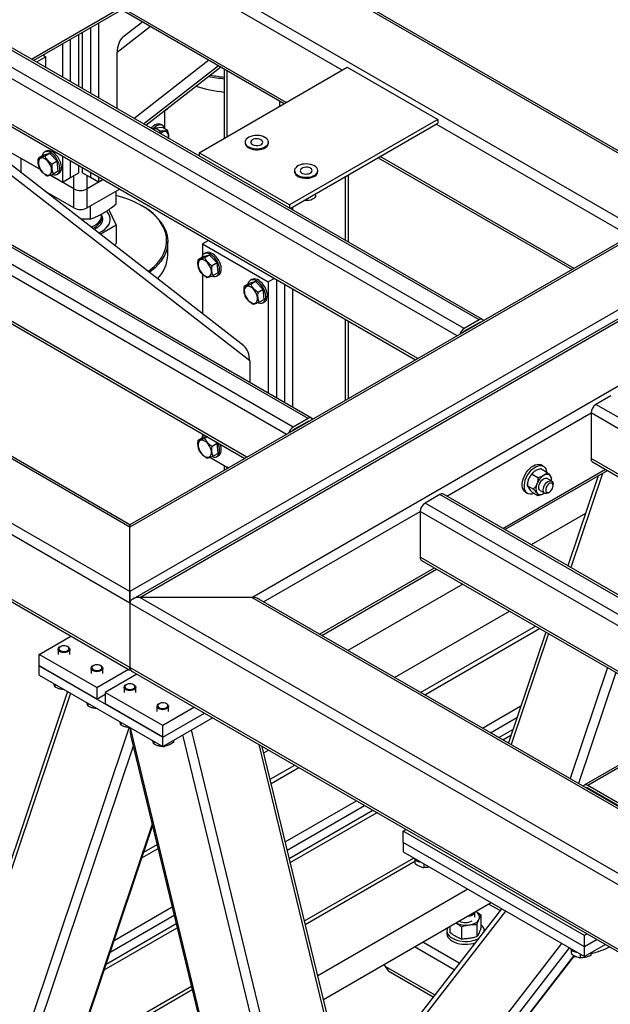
# Model space of a CAD drawing. Header units: millimetres. Extents: x 0 to 841, y 0 to 594.
# Tile 45 of 190: x 657 to 671, y 127 to 151. Entities that reach past the tile are written whole.
import ezdxf

# ---------------------------------------------------------------- set-up
doc = ezdxf.new("R2010")
doc.units = ezdxf.units.MM
doc.layers.add('TRAIT-FORT', color=4, linetype='Continuous', lineweight=25)

msp = doc.modelspace()

# ---------------------------------------------------------------- linework, layer by layer
at = {"layer": 'TRAIT-FORT', "color": 4, "linetype": 'Continuous', "lineweight": 25}
for p, q in [((705.923, 163.81), (659.295, 136.892)), ((703.176, 163.81), (659.295, 138.478)), ((703.004, 163.769), (659.295, 138.536)), ((706.166, 163.728), (659.366, 136.711)), ((659.537, 136.752), (706.166, 163.67)), ((662.285, 136.752), (706.166, 162.084)), ((714.08, 157.334), (670.442, 132.142)), ((714.166, 157.326), (670.528, 132.134)), ((659.295, 136.892), (626.606, 155.763)), ((659.295, 138.478), (629.354, 155.763)), ((659.295, 138.536), (629.525, 155.722)), ((659.295, 136.612), (626.364, 155.623)), ((659.295, 135.026), (626.364, 154.037)), ((626.435, 153.938), (659.295, 134.968)), ((673.114, 146.596), (660.588, 153.827)), ((673.199, 146.604), (660.673, 153.835)), ((671.74, 145.803), (659.214, 153.034)), ((664.507, 149.698), (659.093, 152.824)), ((659.093, 151.237), (656.88, 149.96)), ((656.931, 149.931), (659.104, 151.186)), ((663.133, 148.905), (659.093, 151.237)), ((659.128, 151.159), (663.083, 148.876)), ((658.527, 150.853), (658.527, 149.01)), ((659.609, 150.881), (659.125, 150.505)), ((667.861, 143.563), (655.335, 150.795)), ((667.946, 143.572), (655.421, 150.803)), ((658.123, 150.62), (658.123, 149.243)), ((658.325, 150.736), (658.325, 149.126)), ((658.982, 150.136), (659.799, 150.772)), ((667.326, 143.173), (654.85, 150.375)), ((667.497, 143.354), (654.971, 150.585)), ((657.84, 149.406), (657.84, 150.456)), ((658.042, 149.29), (658.042, 150.573)), ((657.638, 150.34), (657.638, 149.523)), ((658.982, 148.747), (658.982, 150.136)), ((657.234, 150.024), (657.002, 149.89)), ((657.163, 150.065), (657.234, 150.024)), ((657.183, 150.077), (657.183, 150.054)), ((657.234, 149.756), (657.234, 150.024)), ((659.39, 148.511), (661.232, 149.945)), ((659.627, 148.375), (661.468, 149.808)), ((659.683, 148.342), (661.525, 149.775)), ((659.685, 148.341), (661.526, 149.775)), ((660.992, 147.669), (664.628, 149.768)), ((661.612, 149.725), (661.612, 148.027)), ((661.679, 148.065), (661.679, 149.687)), ((664.628, 149.768), (666.851, 148.485)), ((666.356, 142.613), (654.85, 149.255)), ((654.886, 149.176), (666.306, 142.584)), ((662.972, 148.812), (662.972, 148.94)), ((660.143, 148.698), (660.143, 148.286)), ((660.154, 148.705), (660.22, 148.743)), ((660.22, 148.743), (660.226, 148.762)), ((666.851, 148.485), (663.214, 146.386)), ((666.851, 148.485), (666.851, 148.392)), ((663.669, 141.143), (651.143, 148.374)), ((663.754, 141.152), (651.228, 148.383)), ((662.234, 142.555), (654.973, 148.206)), ((662.091, 142.924), (655.163, 148.316)), ((659.917, 148.276), (659.883, 148.227)), ((659.917, 148.276), (660.099, 148.292)), ((659.917, 148.276), (660.038, 148.206)), ((660.038, 148.206), (660.014, 148.152)), ((660.098, 148.335), (660.058, 148.358)), ((660.099, 148.292), (660.22, 148.222)), ((663.224, 146.298), (666.851, 148.392)), ((671.568, 145.622), (666.81, 148.369)), ((663.134, 140.753), (650.658, 147.955)), ((663.305, 140.933), (650.779, 148.165)), ((656.205, 147.771), (657.1, 147.254)), ((657.238, 147.705), (657.198, 147.682)), ((662.122, 147.929), (662.122, 147.905)), ((662.694, 147.905), (662.694, 147.929)), ((656.628, 147.526), (656.623, 147.529)), ((657.1, 147.254), (656.628, 147.526)), ((656.628, 147.526), (656.628, 147.526)), ((656.628, 147.176), (656.628, 147.526)), ((657.173, 147.604), (657.051, 147.534)), ((657.331, 147.651), (657.173, 147.604)), ((657.331, 147.651), (657.21, 147.581)), ((657.331, 147.651), (657.513, 147.457)), ((657.638, 147.587), (657.638, 146.943)), ((657.84, 147.06), (657.84, 147.471)), ((663.214, 146.386), (660.992, 147.669)), ((660.992, 147.669), (660.992, 147.587)), ((665.386, 147.546), (670.144, 144.8)), ((670.194, 144.829), (665.436, 147.575)), ((657.513, 147.457), (657.392, 147.387)), ((657.538, 147.215), (657.513, 147.457)), ((658.042, 147.176), (658.042, 147.354)), ((658.123, 147.307), (658.123, 147.176)), ((663.334, 147.229), (663.334, 147.205)), ((663.906, 147.205), (663.906, 147.229)), ((657.921, 146.78), (657.336, 147.117)), ((657.336, 147.117), (657.638, 146.943)), ((657.538, 147.215), (657.417, 147.145)), ((657.512, 147.138), (657.553, 147.161)), ((657.638, 146.943), (657.84, 147.06)), ((657.84, 147.06), (658.042, 147.176)), ((657.921, 146.78), (657.921, 147.106)), ((658.325, 147.06), (658.123, 147.176)), ((658.244, 146.78), (658.244, 147.106)), ((658.64, 147.009), (658.244, 146.78)), ((658.325, 147.191), (658.325, 147.06)), ((658.527, 146.943), (658.325, 147.06)), ((658.527, 147.074), (658.527, 146.943)), ((658.527, 146.943), (658.64, 147.009)), ((664.588, 145.511), (664.588, 147.086)), ((664.655, 145.472), (664.655, 147.124)), ((662.164, 140.193), (650.658, 146.835)), ((650.693, 146.756), (662.113, 140.164)), ((657.921, 146.313), (657.921, 146.78)), ((658.244, 146.313), (658.244, 146.78)), ((659.045, 146.775), (658.244, 146.313)), ((657.921, 146.313), (657.205, 146.726)), ((657.449, 146.537), (657.449, 146.586)), ((658.962, 146.408), (658.962, 146.727)), ((663.849, 146.622), (663.849, 146.659)), ((658.328, 146.034), (658.328, 146.362)), ((658.962, 145.899), (658.781, 146.271)), ((659.598, 146.359), (659.578, 146.371)), ((663.214, 146.386), (663.214, 146.304)), ((663.295, 146.257), (663.295, 146.339)), ((658.597, 146.107), (658.597, 146.154)), ((658.813, 146.028), (658.813, 146.033)), ((658.568, 145.666), (658.962, 145.899)), ((658.962, 145.899), (658.962, 145.436)), ((658.915, 145.396), (658.962, 145.436)), ((660.225, 145.158), (660.225, 145.485)), ((661.226, 145.516), (661.073, 145.428)), ((661.073, 145.428), (661.073, 145.138)), ((661.073, 145.428), (662.689, 144.495)), ((661.092, 145.109), (660.971, 145.039)), ((661.25, 145.156), (661.092, 145.109)), ((661.158, 145.21), (661.117, 145.187)), ((661.25, 145.156), (661.129, 145.086)), ((661.25, 145.156), (661.433, 144.961)), ((661.433, 144.961), (661.312, 144.891)), ((661.457, 144.72), (661.433, 144.961)), ((661.073, 144.691), (661.073, 143.716)), ((661.457, 144.72), (661.336, 144.65)), ((661.432, 144.642), (661.472, 144.666)), ((662.842, 144.583), (662.689, 144.495)), ((662.223, 144.456), (662.102, 144.386)), ((662.381, 144.503), (662.223, 144.456)), ((662.289, 144.557), (662.249, 144.534)), ((662.381, 144.503), (662.26, 144.433)), ((662.381, 144.503), (662.564, 144.308)), ((662.689, 144.495), (662.689, 141.767)), ((662.891, 144.555), (662.891, 141.65)), ((663.093, 141.534), (663.093, 144.438)), ((663.295, 141.417), (663.295, 144.322)), ((662.564, 144.308), (662.443, 144.238)), ((662.589, 144.067), (662.564, 144.308)), ((662.589, 144.067), (662.467, 143.997)), ((662.563, 143.989), (662.604, 144.013)), ((664.588, 141.592), (664.588, 143.575)), ((664.655, 141.631), (664.655, 143.537)), ((667.861, 143.563), (667.497, 143.354)), ((667.861, 143.493), (667.497, 143.284)), ((667.871, 143.487), (667.861, 143.493)), ((662.234, 142.555), (662.234, 142.029)), ((671.093, 141.697), (670.73, 141.487)), ((678.609, 136.939), (670.73, 141.487)), ((667.073, 139.236), (670.608, 141.278)), ((670.608, 141.278), (670.608, 140.158)), ((678.437, 136.758), (670.608, 141.278)), ((663.669, 141.143), (663.305, 140.933)), ((663.669, 141.073), (663.305, 140.863)), ((663.679, 141.067), (663.669, 141.073)), ((661.073, 140.764), (661.073, 140.706)), ((661.18, 140.703), (661.092, 140.677)), ((661.197, 140.693), (661.129, 140.653)), ((661.092, 140.677), (660.971, 140.607)), ((661.433, 140.529), (661.312, 140.459)), ((661.376, 140.589), (661.433, 140.529)), ((661.457, 140.287), (661.433, 140.529)), ((661.457, 140.287), (661.336, 140.217)), ((661.432, 140.21), (661.472, 140.233)), ((661.256, 140.19), (661.707, 139.929)), ((661.612, 139.984), (661.612, 139.874)), ((669.438, 139.973), (669.387, 140.002)), ((677.467, 136.198), (670.608, 140.158)), ((670.644, 140.079), (677.417, 136.169)), ((661.679, 139.945), (661.674, 139.948)), ((661.707, 139.929), (661.679, 139.945)), ((661.679, 139.945), (661.679, 139.945)), ((661.679, 139.913), (661.679, 139.945)), ((668.447, 138.443), (670.962, 139.895)), ((668.497, 138.414), (671.013, 139.866)), ((669.163, 139.779), (669.306, 139.696)), ((669.245, 139.86), (669.245, 139.86)), ((669.385, 139.907), (669.527, 139.825)), ((670.784, 139.735), (670.041, 137.523)), ((670.887, 139.794), (670.111, 137.482)), ((669.053, 139.528), (669.053, 139.494)), ((669.053, 139.493), (669.195, 139.411)), ((669.644, 139.606), (669.532, 139.671)), ((669.639, 139.633), (669.639, 139.667)), ((669.679, 139.493), (669.679, 139.528)), ((666.901, 139.277), (666.537, 139.067)), ((674.78, 134.729), (666.901, 139.277)), ((674.866, 134.737), (666.987, 139.286)), ((669.001, 139.334), (669.052, 139.305)), ((669.164, 139.336), (669.307, 139.254)), ((669.361, 139.374), (669.472, 139.31)), ((669.447, 139.301), (669.466, 139.313)), ((669.447, 139.3), (669.447, 139.3)), ((669.558, 139.318), (669.588, 139.335)), ((674.417, 134.519), (666.537, 139.067)), ((662.577, 136.641), (666.416, 138.857)), ((666.416, 138.857), (666.416, 137.738)), ((674.245, 134.338), (666.416, 138.857)), ((670.475, 138.814), (669.139, 138.043)), ((659.295, 138.478), (659.295, 138.536)), ((659.295, 138.536), (659.295, 138.478)), ((659.295, 136.892), (659.295, 138.478)), ((673.275, 133.778), (666.416, 137.738)), ((666.452, 137.659), (673.225, 133.749)), ((663.951, 135.848), (666.77, 137.475)), ((664.002, 135.819), (666.82, 137.446)), ((667.463, 137.075), (664.644, 135.448)), ((659.295, 136.612), (659.295, 136.892)), ((659.295, 136.892), (659.295, 136.612)), ((659.295, 136.612), (659.295, 135.026)), ((682.074, 123.462), (659.295, 136.612)), ((662.285, 136.752), (659.537, 136.752)), ((682.124, 123.713), (659.537, 136.752)), ((682.124, 125.299), (662.285, 136.752)), ((682.124, 125.357), (662.456, 136.711)), ((665.787, 134.788), (668.606, 136.416)), ((666.428, 134.418), (669.247, 136.045)), ((666.529, 134.36), (669.348, 135.987)), ((669.496, 135.901), (668.581, 133.176)), ((669.566, 135.861), (668.65, 133.135)), ((657.072, 135.352), (657.85, 135.802)), ((657.536, 135.476), (657.536, 135.352)), ((657.592, 135.543), (657.577, 135.534)), ((657.779, 135.534), (657.765, 135.543)), ((657.821, 135.352), (657.821, 135.476)), ((657.072, 135.072), (657.072, 135.352)), ((658.487, 134.536), (657.072, 135.352)), ((657.072, 134.839), (657.072, 135.072)), ((657.072, 135.072), (660.103, 133.323)), ((658.487, 134.256), (657.072, 135.072)), ((658.344, 135.01), (658.344, 134.886)), ((658.4, 135.076), (658.386, 135.068)), ((658.487, 134.536), (659.265, 134.985)), ((658.588, 135.068), (658.573, 135.076)), ((658.629, 134.886), (658.629, 135.01)), ((659.295, 134.968), (659.295, 135.026)), ((659.295, 135.026), (659.295, 134.968)), ((680.7, 122.669), (659.295, 135.026)), ((659.295, 134.968), (659.31, 134.977)), ((659.366, 134.927), (680.65, 122.64)), ((671.011, 135.027), (670.095, 132.302)), ((671.22, 134.907), (670.304, 132.181)), ((657.072, 134.839), (660.103, 133.09)), ((659.467, 134.869), (658.689, 134.419)), ((657.768, 134.438), (654.13, 123.607)), ((657.457, 134.617), (657.457, 134.553)), ((658.487, 134.536), (658.487, 134.256)), ((658.689, 134.419), (658.689, 134.139)), ((660.103, 133.603), (658.689, 134.419)), ((659.152, 134.543), (659.152, 134.419)), ((659.208, 134.61), (659.194, 134.601)), ((659.396, 134.601), (659.382, 134.61)), ((659.438, 134.419), (659.438, 134.543)), ((657.838, 134.397), (654.181, 123.513)), ((658.487, 134.256), (658.689, 134.373)), ((658.265, 134.151), (658.265, 134.087)), ((660.103, 133.323), (658.689, 134.139)), ((659.96, 134.077), (659.96, 133.953)), ((660.016, 134.143), (660.002, 134.135)), ((660.881, 134.052), (660.103, 133.603)), ((660.204, 134.135), (660.19, 134.143)), ((660.246, 133.953), (660.246, 134.077)), ((667.944, 133.543), (668.887, 134.088)), ((659.073, 133.684), (659.073, 133.62)), ((660.103, 133.323), (661.123, 133.912)), ((660.103, 133.09), (661.325, 133.796)), ((668.146, 133.427), (668.79, 133.798)), ((659.281, 133.561), (655.626, 122.681)), ((662.964, 118.443), (659.307, 133.549)), ((660.103, 133.323), (660.103, 133.603)), ((664.657, 117.606), (660.81, 133.498)), ((668.348, 133.31), (668.693, 133.509)), ((659.321, 133.334), (662.911, 118.504)), ((659.882, 133.217), (659.882, 133.154)), ((660.103, 133.09), (660.103, 133.323)), ((660.363, 133.24), (660.363, 133.192)), ((664.408, 117.61), (660.593, 133.373)), ((668.449, 133.252), (668.644, 133.365)), ((659.377, 133.102), (655.936, 122.86)), ((660.11, 133.094), (660.141, 133.093)), ((660.141, 133.112), (660.141, 133.093)), ((664.623, 124.215), (662.463, 133.139)), ((664.674, 124.28), (662.54, 133.094)), ((662.579, 132.936), (662.696, 133.004)), ((662.736, 132.286), (663.338, 132.634)), ((662.761, 132.184), (663.439, 132.576)), ((670.528, 132.064), (670.517, 132.058)), ((671.901, 131.341), (670.528, 132.134)), ((671.901, 131.271), (670.528, 132.064)), ((663.107, 130.751), (664.853, 131.759)), ((663.157, 130.547), (665.055, 131.642)), ((663.206, 130.342), (665.257, 131.526)), ((663.231, 130.24), (665.358, 131.468)), ((659.841, 131.186), (657.31, 123.653)), ((657.346, 123.674), (659.853, 131.137)), ((666.002, 131.014), (666.073, 131.055)), ((666.002, 130.734), (666.002, 131.014)), ((670.447, 128.448), (666.002, 131.014)), ((659.59, 130.354), (659.987, 130.583)), ((659.638, 130.498), (659.962, 130.685)), ((670.447, 128.168), (666.002, 130.734)), ((666.002, 130.734), (666.002, 130.501)), ((663.578, 128.807), (666.255, 130.352)), ((666.002, 130.501), (670.447, 127.935)), ((666.286, 130.319), (666.286, 130.221)), ((663.599, 128.722), (666.286, 130.273)), ((666.504, 130.211), (666.504, 130.119)), ((667.587, 129.586), (663.904, 127.46)), ((667.568, 129.575), (667.571, 129.595)), ((658.909, 128.328), (660.334, 129.15)), ((668.414, 129.108), (663.792, 123.142)), ((664.044, 126.881), (668.158, 129.256)), ((668.376, 129.06), (668.097, 129.221)), ((658.812, 128.038), (660.383, 128.945)), ((663.755, 122.901), (668.517, 129.049)), ((667.759, 128.901), (667.759, 129.026)), ((667.913, 128.643), (667.913, 128.945)), ((658.666, 127.605), (660.458, 128.639)), ((658.715, 127.749), (660.433, 128.741)), ((667.148, 128.673), (667.148, 128.524)), ((667.428, 128.665), (667.428, 128.363)), ((667.811, 128.724), (667.811, 128.422)), ((667.074, 128.568), (667.074, 128.498)), ((667.988, 128.558), (667.988, 128.568)), ((670.518, 128.489), (670.447, 128.448)), ((670.447, 128.168), (670.447, 128.448)), ((664.23, 120.94), (669.895, 128.253)), ((664.4, 120.807), (670.084, 128.144)), ((667.251, 127.607), (666.276, 128.169)), ((667.377, 127.77), (666.481, 128.288)), ((670.76, 128.349), (670.447, 128.168)), ((670.962, 128.232), (670.447, 127.935)), ((670.447, 127.935), (670.447, 128.168)), ((664.865, 121.075), (670.196, 127.957)), ((664.9, 121.107), (670.203, 127.953)), ((670.124, 128.103), (670.124, 128.005)), ((670.342, 127.995), (670.342, 127.903)), ((670.604, 128.026), (670.604, 127.961)), ((665.539, 127.717), (665.62, 127.602)), ((665.569, 127.69), (666.775, 126.993)), ((665.649, 127.575), (665.569, 127.69)), ((665.649, 127.575), (666.739, 126.946)), ((657.986, 125.579), (660.804, 127.206)), ((657.945, 125.459), (660.825, 127.121))]:
    msp.add_line(p, q, dxfattribs=at)
at = {"layer": 'TRAIT-FORT', "color": 4, "linetype": 'Continuous', "lineweight": 25, "flags": 128}
for points in [[(660.154, 148.707), (660.152, 148.699), (660.143, 148.679)], [(660.058, 148.358), (660.029, 148.37), (659.995, 148.373), (659.958, 148.367), (659.918, 148.352), (659.878, 148.329), (659.839, 148.297), (659.811, 148.269)], [(660.154, 148.261), (660.145, 148.284), (660.125, 148.313), (660.1, 148.334), (660.07, 148.346), (660.035, 148.35), (659.998, 148.344), (659.959, 148.329), (659.919, 148.305), (659.88, 148.274), (659.851, 148.245)], [(660.24, 148.021), (660.245, 148.059), (660.245, 148.098), (660.237, 148.132), (660.222, 148.159), (660.202, 148.179), (660.176, 148.19), (660.146, 148.191), (660.113, 148.184), (660.08, 148.168), (660.046, 148.143), (660.039, 148.137)], [(662.61, 148.045), (662.568, 148.065), (662.52, 148.08), (662.469, 148.09), (662.415, 148.093), (662.361, 148.091), (662.308, 148.083), (662.259, 148.069), (662.216, 148.051), (662.179, 148.027), (662.151, 148.001), (662.132, 147.971), (662.123, 147.94), (662.124, 147.909), (662.136, 147.878), (662.157, 147.849), (662.188, 147.823), (662.226, 147.801), (662.271, 147.784), (662.321, 147.771), (662.374, 147.765), (662.428, 147.764), (662.482, 147.769), (662.533, 147.78), (662.579, 147.796), (662.619, 147.818), (662.652, 147.843), (662.676, 147.871), (662.69, 147.901), (662.694, 147.932), (662.687, 147.964), (662.671, 147.993), (662.645, 148.021), (662.61, 148.045)], [(662.511, 147.988), (662.479, 148.002), (662.442, 148.01), (662.403, 148.013), (662.364, 148.009), (662.328, 147.999), (662.298, 147.984), (662.276, 147.965), (662.264, 147.943), (662.263, 147.92), (662.272, 147.898), (662.292, 147.878), (662.32, 147.861), (662.355, 147.85), (662.393, 147.845), (662.433, 147.846), (662.471, 147.853), (662.504, 147.865), (662.53, 147.882), (662.547, 147.903), (662.554, 147.926), (662.55, 147.948), (662.535, 147.97), (662.511, 147.988)], [(657.553, 147.161), (657.571, 147.174), (657.592, 147.2), (657.608, 147.234), (657.616, 147.274), (657.618, 147.319), (657.612, 147.368), (657.599, 147.419), (657.58, 147.47), (657.555, 147.521), (657.524, 147.568), (657.49, 147.611), (657.452, 147.648), (657.413, 147.679), (657.373, 147.701), (657.334, 147.715), (657.297, 147.72), (657.263, 147.716), (657.238, 147.705)], [(662.122, 147.905), (662.124, 147.886), (662.136, 147.855), (662.157, 147.826), (662.188, 147.8), (662.226, 147.778), (662.271, 147.76), (662.321, 147.748), (662.374, 147.741), (662.428, 147.741), (662.482, 147.746), (662.533, 147.757), (662.579, 147.773), (662.619, 147.794), (662.652, 147.819), (662.676, 147.848), (662.69, 147.878), (662.694, 147.905)], [(657.052, 147.398), (657.06, 147.356), (657.074, 147.311), (657.095, 147.268), (657.12, 147.228), (657.15, 147.191), (657.183, 147.161), (657.217, 147.138), (657.251, 147.123), (657.283, 147.118), (657.312, 147.121), (657.337, 147.134), (657.357, 147.155), (657.37, 147.183), (657.376, 147.218), (657.376, 147.258), (657.368, 147.301), (657.353, 147.345), (657.333, 147.388), (657.307, 147.429), (657.277, 147.465), (657.245, 147.495), (657.211, 147.518), (657.177, 147.533), (657.145, 147.539), (657.115, 147.535), (657.09, 147.523), (657.071, 147.502), (657.058, 147.473), (657.051, 147.438), (657.052, 147.398)], [(657.15, 147.627), (657.138, 147.59), (657.137, 147.584)], [(657.392, 147.136), (657.397, 147.134), (657.436, 147.124), (657.471, 147.124), (657.503, 147.133), (657.53, 147.151), (657.552, 147.177), (657.567, 147.211), (657.576, 147.251), (657.577, 147.296), (657.571, 147.345), (657.559, 147.396), (657.539, 147.447), (657.514, 147.497), (657.484, 147.545), (657.449, 147.588), (657.412, 147.625), (657.373, 147.655), (657.333, 147.678), (657.294, 147.692), (657.257, 147.697), (657.223, 147.692), (657.193, 147.679), (657.168, 147.657), (657.15, 147.627), (657.15, 147.627)], [(663.822, 147.345), (663.78, 147.365), (663.733, 147.38), (663.681, 147.39), (663.627, 147.394), (663.573, 147.391), (663.52, 147.383), (663.471, 147.37), (663.428, 147.351), (663.391, 147.328), (663.363, 147.301), (663.344, 147.271), (663.335, 147.24), (663.336, 147.209), (663.348, 147.179), (663.369, 147.15), (663.4, 147.124), (663.438, 147.102), (663.483, 147.084), (663.533, 147.072), (663.586, 147.065), (663.641, 147.064), (663.694, 147.069), (663.745, 147.08), (663.791, 147.097), (663.832, 147.118), (663.864, 147.143), (663.888, 147.171), (663.902, 147.201), (663.906, 147.233), (663.899, 147.264), (663.883, 147.294), (663.857, 147.321), (663.822, 147.345)], [(663.723, 147.288), (663.692, 147.302), (663.655, 147.31), (663.615, 147.313), (663.576, 147.309), (663.54, 147.299), (663.51, 147.284), (663.489, 147.265), (663.477, 147.243), (663.475, 147.22), (663.485, 147.198), (663.504, 147.178), (663.532, 147.162), (663.567, 147.15), (663.605, 147.145), (663.645, 147.146), (663.683, 147.153), (663.716, 147.165), (663.742, 147.183), (663.759, 147.203), (663.766, 147.226), (663.762, 147.249), (663.747, 147.27), (663.723, 147.288)], [(663.334, 147.205), (663.336, 147.186), (663.348, 147.155), (663.369, 147.126), (663.4, 147.1), (663.438, 147.078), (663.483, 147.061), (663.533, 147.048), (663.586, 147.042), (663.641, 147.041), (663.694, 147.046), (663.745, 147.057), (663.791, 147.073), (663.832, 147.094), (663.864, 147.12), (663.888, 147.148), (663.902, 147.178), (663.906, 147.205)], [(660.065, 145.932), (660.01, 146.01), (659.945, 146.086), (659.872, 146.159), (659.79, 146.228), (659.7, 146.295), (659.602, 146.357), (659.497, 146.416), (659.385, 146.47), (659.267, 146.519), (659.143, 146.564), (659.015, 146.604), (658.962, 146.618)], [(663.849, 146.622), (663.845, 146.597), (663.83, 146.57), (663.806, 146.545), (663.773, 146.524), (663.733, 146.507), (663.687, 146.496), (663.639, 146.491), (663.589, 146.491), (663.564, 146.494)], [(658.334, 145.848), (658.368, 145.86), (658.425, 145.885), (658.475, 145.915), (658.517, 145.948), (658.551, 145.985), (658.576, 146.024), (658.591, 146.064), (658.597, 146.105), (658.597, 146.107)], [(658.526, 145.698), (658.552, 145.71), (658.615, 145.745), (658.67, 145.783), (658.717, 145.825), (658.756, 145.87), (658.784, 145.917), (658.803, 145.966), (658.812, 146.015), (658.811, 146.065), (658.799, 146.115), (658.777, 146.163), (658.746, 146.21), (658.727, 146.232)], [(658.53, 145.695), (658.552, 145.706), (658.615, 145.74), (658.67, 145.778), (658.717, 145.82), (658.756, 145.865), (658.784, 145.912), (658.803, 145.961), (658.812, 146.011), (658.813, 146.028)], [(659.742, 144.752), (659.813, 144.807), (659.893, 144.878), (659.964, 144.951), (660.026, 145.028), (660.079, 145.106), (660.122, 145.187), (660.156, 145.269), (660.179, 145.352), (660.193, 145.436), (660.197, 145.52), (660.19, 145.604), (660.174, 145.688), (660.147, 145.771), (660.111, 145.852), (660.065, 145.932)], [(660.092, 145.915), (660.139, 145.834), (660.175, 145.751), (660.202, 145.667), (660.219, 145.582), (660.225, 145.497), (660.222, 145.411), (660.208, 145.326), (660.184, 145.242), (660.15, 145.159), (660.106, 145.077), (660.052, 144.998), (659.989, 144.92), (659.917, 144.846), (659.837, 144.774), (659.775, 144.726)], [(660.971, 144.903), (660.979, 144.86), (660.993, 144.816), (661.014, 144.773), (661.04, 144.732), (661.07, 144.696), (661.102, 144.666), (661.136, 144.643), (661.17, 144.628), (661.202, 144.622), (661.232, 144.626), (661.256, 144.638), (661.276, 144.659), (661.289, 144.688), (661.296, 144.723), (661.295, 144.763), (661.287, 144.806), (661.273, 144.85), (661.252, 144.893), (661.227, 144.934), (661.197, 144.97), (661.164, 145), (661.13, 145.023), (661.096, 145.038), (661.064, 145.044), (661.035, 145.04), (661.01, 145.028), (660.99, 145.006), (660.977, 144.978), (660.971, 144.943), (660.971, 144.903)], [(661.069, 145.131), (661.057, 145.094), (661.056, 145.089)], [(661.311, 144.64), (661.317, 144.638), (661.355, 144.629), (661.391, 144.629), (661.423, 144.638), (661.45, 144.656), (661.471, 144.682), (661.487, 144.716), (661.495, 144.756), (661.496, 144.801), (661.491, 144.85), (661.478, 144.901), (661.459, 144.952), (661.434, 145.002), (661.403, 145.05), (661.369, 145.093), (661.331, 145.13), (661.292, 145.16), (661.252, 145.183), (661.213, 145.197), (661.176, 145.202), (661.142, 145.197), (661.112, 145.184), (661.088, 145.161), (661.069, 145.131), (661.069, 145.131)], [(661.472, 144.666), (661.49, 144.679), (661.512, 144.705), (661.527, 144.739), (661.536, 144.779), (661.537, 144.824), (661.531, 144.873), (661.518, 144.924), (661.499, 144.975), (661.474, 145.026), (661.444, 145.073), (661.409, 145.116), (661.372, 145.153), (661.333, 145.184), (661.293, 145.206), (661.254, 145.22), (661.216, 145.225), (661.182, 145.22), (661.158, 145.21)], [(662.604, 144.013), (662.622, 144.026), (662.643, 144.052), (662.658, 144.086), (662.667, 144.126), (662.668, 144.171), (662.662, 144.22), (662.65, 144.271), (662.631, 144.322), (662.605, 144.372), (662.575, 144.42), (662.541, 144.463), (662.503, 144.5), (662.464, 144.531), (662.424, 144.553), (662.385, 144.567), (662.348, 144.572), (662.314, 144.567), (662.289, 144.557)], [(662.103, 144.25), (662.11, 144.207), (662.125, 144.163), (662.145, 144.12), (662.171, 144.079), (662.201, 144.043), (662.234, 144.013), (662.268, 143.99), (662.302, 143.975), (662.334, 143.969), (662.363, 143.973), (662.388, 143.985), (662.407, 144.006), (662.421, 144.035), (662.427, 144.07), (662.426, 144.11), (662.419, 144.152), (662.404, 144.196), (662.384, 144.24), (662.358, 144.28), (662.328, 144.317), (662.295, 144.347), (662.261, 144.37), (662.228, 144.385), (662.195, 144.39), (662.166, 144.387), (662.141, 144.374), (662.122, 144.353), (662.108, 144.325), (662.102, 144.29), (662.103, 144.25)], [(662.201, 144.478), (662.189, 144.441), (662.188, 144.435)], [(662.442, 143.987), (662.448, 143.985), (662.486, 143.976), (662.522, 143.976), (662.554, 143.985), (662.581, 144.003), (662.603, 144.029), (662.618, 144.062), (662.627, 144.102), (662.628, 144.148), (662.622, 144.197), (662.609, 144.247), (662.59, 144.299), (662.565, 144.349), (662.535, 144.396), (662.5, 144.439), (662.463, 144.477), (662.423, 144.507), (662.384, 144.53), (662.345, 144.544), (662.307, 144.548), (662.273, 144.544), (662.244, 144.531), (662.219, 144.508), (662.201, 144.478), (662.201, 144.478)], [(661.069, 140.699), (661.057, 140.662), (661.056, 140.656)], [(661.105, 140.746), (661.088, 140.729), (661.069, 140.699)], [(660.971, 140.471), (660.979, 140.428), (660.993, 140.384), (661.014, 140.34), (661.04, 140.3), (661.07, 140.263), (661.102, 140.233), (661.136, 140.21), (661.17, 140.196), (661.202, 140.19), (661.232, 140.193), (661.256, 140.206), (661.276, 140.227), (661.289, 140.255), (661.296, 140.29), (661.295, 140.33), (661.287, 140.373), (661.273, 140.417), (661.252, 140.46), (661.227, 140.501), (661.197, 140.537), (661.164, 140.567), (661.13, 140.59), (661.096, 140.605), (661.064, 140.611), (661.035, 140.607), (661.01, 140.595), (660.99, 140.574), (660.977, 140.545), (660.971, 140.51), (660.971, 140.471)], [(661.311, 140.208), (661.317, 140.206), (661.355, 140.196), (661.391, 140.196), (661.423, 140.205), (661.45, 140.223), (661.471, 140.249), (661.487, 140.283), (661.495, 140.323), (661.496, 140.368), (661.491, 140.417), (661.478, 140.468), (661.459, 140.519), (661.444, 140.55)], [(661.472, 140.233), (661.49, 140.246), (661.512, 140.273), (661.527, 140.306), (661.536, 140.346), (661.537, 140.391), (661.531, 140.44), (661.518, 140.491), (661.512, 140.511)], [(668.923, 139.54), (668.93, 139.596), (668.946, 139.654), (668.967, 139.712), (668.995, 139.769), (669.029, 139.823), (669.067, 139.873), (669.108, 139.917), (669.152, 139.955), (669.197, 139.984), (669.242, 140.005), (669.285, 140.017), (669.326, 140.02), (669.364, 140.012), (669.387, 140.002)], [(668.973, 139.511), (668.981, 139.567), (668.996, 139.625), (669.018, 139.683), (669.046, 139.74), (669.079, 139.794), (669.117, 139.844), (669.159, 139.888), (669.203, 139.926), (669.247, 139.955), (669.292, 139.976), (669.336, 139.988), (669.377, 139.991), (669.414, 139.983), (669.447, 139.967), (669.475, 139.941), (669.496, 139.907), (669.51, 139.866), (669.516, 139.832)], [(669.613, 139.729), (669.599, 139.745), (669.582, 139.757), (669.563, 139.766), (669.542, 139.769), (669.52, 139.769), (669.496, 139.765), (669.471, 139.756), (669.446, 139.743)], [(669.001, 139.334), (668.992, 139.34), (668.964, 139.366), (668.943, 139.399), (668.929, 139.441), (668.922, 139.488), (668.923, 139.54)], [(669.213, 139.308), (669.197, 139.301), (669.154, 139.289), (669.112, 139.287), (669.075, 139.294), (669.042, 139.311), (669.015, 139.336), (668.994, 139.37), (668.98, 139.412), (668.973, 139.459), (668.973, 139.511)], [(669.361, 139.374), (669.345, 139.388), (669.332, 139.412), (669.326, 139.443), (669.328, 139.479), (669.337, 139.518), (669.353, 139.557), (669.375, 139.594), (669.402, 139.626), (669.431, 139.652), (669.462, 139.67), (669.491, 139.678), (669.518, 139.677), (669.532, 139.671)], [(669.437, 139.388), (669.44, 139.425), (669.451, 139.464), (669.469, 139.502), (669.493, 139.538), (669.52, 139.569), (669.55, 139.593), (669.58, 139.608), (669.609, 139.614), (669.635, 139.611), (669.656, 139.597), (669.67, 139.575), (669.678, 139.545), (669.679, 139.528)], [(669.497, 139.388), (669.501, 139.36), (669.512, 139.339), (669.529, 139.327), (669.551, 139.323), (669.575, 139.329), (669.601, 139.344), (669.626, 139.367), (669.648, 139.396), (669.665, 139.428), (669.675, 139.462), (669.679, 139.493), (669.675, 139.521), (669.664, 139.542), (669.647, 139.554), (669.626, 139.558), (669.601, 139.552), (669.575, 139.537), (669.55, 139.514), (669.528, 139.485), (669.512, 139.453), (669.501, 139.419), (669.497, 139.388)], [(669.281, 139.315), (669.295, 139.299), (669.311, 139.287), (669.33, 139.279), (669.351, 139.275), (669.374, 139.275), (669.398, 139.279), (669.422, 139.288), (669.447, 139.301)], [(669.558, 139.318), (669.551, 139.314), (669.521, 139.303), (669.493, 139.302), (669.47, 139.311), (669.452, 139.329), (669.441, 139.355), (669.437, 139.388)], [(657.779, 135.534), (657.797, 135.522), (657.814, 135.502), (657.821, 135.48), (657.818, 135.458), (657.804, 135.437), (657.781, 135.419), (657.75, 135.405), (657.714, 135.396), (657.675, 135.394), (657.637, 135.397), (657.602, 135.407), (657.572, 135.421), (657.55, 135.44), (657.538, 135.461), (657.536, 135.483), (657.545, 135.505), (657.564, 135.525), (657.577, 135.534)], [(657.603, 135.548), (657.578, 135.533), (657.561, 135.514), (657.556, 135.493), (657.561, 135.472), (657.576, 135.453), (657.601, 135.437), (657.632, 135.427), (657.668, 135.422), (657.704, 135.423), (657.739, 135.431), (657.768, 135.444), (657.789, 135.461), (657.8, 135.481), (657.8, 135.502), (657.79, 135.522), (657.769, 135.54), (657.741, 135.553), (657.707, 135.561), (657.671, 135.563), (657.635, 135.559), (657.603, 135.548)], [(658.588, 135.068), (658.605, 135.056), (658.622, 135.036), (658.629, 135.013), (658.626, 134.991), (658.612, 134.97), (658.589, 134.952), (658.558, 134.938), (658.522, 134.93), (658.484, 134.927), (658.445, 134.931), (658.41, 134.94), (658.38, 134.955), (658.358, 134.973), (658.346, 134.995), (658.344, 135.017), (658.353, 135.039), (658.372, 135.059), (658.386, 135.068)], [(658.411, 135.082), (658.386, 135.067), (658.37, 135.048), (658.364, 135.027), (658.369, 135.006), (658.384, 134.987), (658.409, 134.971), (658.44, 134.96), (658.476, 134.955), (658.513, 134.957), (658.547, 134.964), (658.576, 134.977), (658.597, 134.994), (658.608, 135.015), (658.608, 135.036), (658.598, 135.056), (658.578, 135.074), (658.549, 135.087), (658.515, 135.095), (658.479, 135.097), (658.443, 135.092), (658.411, 135.082)], [(659.396, 134.601), (659.413, 134.589), (659.43, 134.569), (659.437, 134.547), (659.434, 134.525), (659.42, 134.504), (659.397, 134.485), (659.366, 134.472), (659.33, 134.463), (659.292, 134.461), (659.253, 134.464), (659.218, 134.474), (659.188, 134.488), (659.166, 134.507), (659.154, 134.528), (659.152, 134.55), (659.161, 134.572), (659.18, 134.592), (659.194, 134.601)], [(659.219, 134.615), (659.194, 134.6), (659.178, 134.581), (659.172, 134.56), (659.177, 134.539), (659.192, 134.52), (659.217, 134.504), (659.248, 134.494), (659.284, 134.489), (659.321, 134.49), (659.355, 134.498), (659.384, 134.511), (659.405, 134.528), (659.416, 134.548), (659.416, 134.569), (659.406, 134.589), (659.386, 134.607), (659.357, 134.62), (659.323, 134.628), (659.287, 134.63), (659.251, 134.626), (659.219, 134.615)], [(660.204, 134.135), (660.221, 134.123), (660.238, 134.102), (660.246, 134.08), (660.242, 134.058), (660.228, 134.037), (660.205, 134.019), (660.174, 134.005), (660.138, 133.997), (660.1, 133.994), (660.061, 133.998), (660.026, 134.007), (659.996, 134.022), (659.975, 134.04), (659.962, 134.061), (659.961, 134.084), (659.969, 134.106), (659.988, 134.126), (660.002, 134.135)], [(660.027, 134.149), (660.002, 134.134), (659.986, 134.115), (659.98, 134.094), (659.985, 134.073), (660.001, 134.054), (660.025, 134.038), (660.057, 134.027), (660.092, 134.022), (660.129, 134.024), (660.163, 134.031), (660.192, 134.044), (660.213, 134.061), (660.224, 134.081), (660.225, 134.103), (660.214, 134.123), (660.194, 134.141), (660.165, 134.154), (660.132, 134.162), (660.095, 134.164), (660.059, 134.159), (660.027, 134.149)], [(667.758, 129.025), (667.755, 129.014), (667.741, 128.987), (667.716, 128.962), (667.683, 128.941), (667.643, 128.924), (667.598, 128.913), (667.555, 128.908)], [(667.62, 128.71), (667.662, 128.719), (667.702, 128.73), (667.74, 128.744), (667.773, 128.762), (667.803, 128.781), (667.828, 128.803), (667.848, 128.826), (667.862, 128.85)], [(667.862, 128.85), (667.871, 128.876), (667.874, 128.901), (667.871, 128.927), (667.862, 128.953), (667.848, 128.977), (667.828, 129), (667.803, 129.022), (667.78, 129.038)], [(667.091, 128.64), (667.089, 128.636), (667.077, 128.597), (667.074, 128.558), (667.082, 128.519), (667.099, 128.481), (667.127, 128.445), (667.163, 128.411), (667.208, 128.381), (667.259, 128.356), (667.317, 128.335), (667.38, 128.319), (667.446, 128.309), (667.514, 128.304), (667.582, 128.306), (667.649, 128.313), (667.714, 128.326), (667.774, 128.344), (667.829, 128.368), (667.848, 128.378)], [(667.074, 128.498), (667.074, 128.488), (667.082, 128.449), (667.099, 128.411), (667.127, 128.375), (667.163, 128.341), (667.208, 128.311), (667.259, 128.286), (667.317, 128.265), (667.38, 128.249), (667.446, 128.239), (667.514, 128.234), (667.582, 128.236), (667.649, 128.243), (667.714, 128.256), (667.766, 128.271)], [(670.253, 127.927), (670.231, 127.923), (670.174, 127.915)], [(665.62, 127.602), (665.631, 127.588), (665.649, 127.575)]]:
    msp.add_lwpolyline(points, dxfattribs=at)
at = {"layer": 'TRAIT-FORT', "color": 4, "linetype": 'Continuous', "lineweight": 25}
for centre, radius, start, end in [((661.947, 152.926), 3.458, 258.0217, 264.4335), ((661.949, 152.929), 3.421, 258.5745, 264.3492), ((661.921, 152.429), 3.285, 252.2062, 264.5961), ((658.083, 147.092), 0.351, 242.6097, 297.3903), ((658.083, 146.625), 0.351, 242.6097, 297.3903), ((658.924, 145.115), 1.416, 34.413, 61.5708), ((658.42, 146.056), 0.177, 335.4891, 8.2543), ((658.255, 146.166), 0.374, 289.1996, 330.6237), ((659.366, 145.185), 0.86, 314.735, 358.2387), ((667.64, 143.131), 0.265, 122.6962, 163.029), ((667.908, 143.507), 0.0739, 31.4558, 129.7085), ((667.887, 143.454), 0.0473, 81.0531, 124.1615), ((667.559, 143.183), 0.118, 121.6608, 144.2411), ((670.872, 141.266), 0.263, 122.6055, 177.3945), ((663.448, 140.71), 0.265, 122.6962, 163.029), ((663.716, 141.087), 0.0739, 31.4558, 129.7085), ((663.695, 141.034), 0.0473, 81.0531, 124.1615), ((663.367, 140.763), 0.118, 121.6608, 144.2411), ((670.69, 140.147), 0.0822, 172.7442, 235.9436), ((669.47, 139.509), 0.417, 122.7527, 159.8513), ((669.672, 139.393), 0.417, 122.7527, 159.8513), ((669.459, 139.635), 0.18, 352.0373, 31.5986), ((669.405, 139.521), 0.353, 158.0754, 178.9061), ((669.501, 139.426), 0.247, 153.5027, 206.7746), ((666.951, 139.207), 0.0862, 65.6929, 125.6176), ((666.679, 138.845), 0.263, 122.6055, 177.3945), ((666.498, 137.727), 0.0822, 172.7442, 235.9436), ((670.48, 132.077), 0.0739, 50.2915, 148.5442), ((670.501, 132.025), 0.0473, 55.8385, 98.9469), ((666.478, 130.531), 0.285, 217.9513, 262.0541), ((667.53, 129.233), 0.53, 243.6671, 279.6993), ((667.53, 129.119), 0.35, 243.9695, 297.4129), ((667.793, 128.559), 0.195, 359.5934, 51.8639), ((670.316, 128.315), 0.285, 217.9513, 262.0541), ((669.914, 130.608), 2.698, 285.2341, 295.3535), ((665.613, 127.769), 0.0904, 199.9533, 240.4361)]:
    msp.add_arc(centre, radius, start, end, dxfattribs=at)
for centre, major_axis, ratio, start_param, end_param in [((659.143, 150.229), (0.066, 0.301), 0.490428, 0.533092, 1.991482), ((662.073, 142.648), (-0.066, 0.301), 0.490428, 4.291704, 5.750094), ((659.537, 136.612), (0.242, 0), 0.577382, 1.570796, 3.141593), ((659.537, 136.612), (0.242, 0), 0.577382, 1.570796, 3.141593), ((662.285, 136.612), (0.242, 0), 0.577382, 0.785479, 1.570796), ((662.285, 136.612), (0.242, 0), 0.577382, 0.785479, 1.570796), ((659.537, 135.026), (0.242, 0), 0.577382, 3.141593, 3.927072), ((659.537, 135.026), (0.242, 0), 0.577382, 3.141593, 3.927072), ((659.416, 133.671), (0.02, 0.458), 0.260908, 1.82687, 2.406222)]:
    msp.add_ellipse(centre, major_axis=major_axis, ratio=ratio, start_param=start_param, end_param=end_param, dxfattribs=at)
for points, knots in [([(660.038, 148.206), (660.058, 148.205), (660.099, 148.203), (660.15, 148.205), (660.19, 148.212), (660.21, 148.219), (660.22, 148.222)], [0, 0, 0, 0, 0.264605, 0.534948, 0.765343, 1, 1, 1, 1]), ([(660.246, 148.018), (660.248, 148.039), (660.253, 148.075), (660.245, 148.137), (660.233, 148.185), (660.223, 148.214), (660.22, 148.222)], [0, 0, 0, 0, 0.357448, 0.62107, 0.891815, 1, 1, 1, 1]), ([(657.076, 147.293), (657.067, 147.32), (657.051, 147.365), (657.045, 147.439), (657.047, 147.493), (657.05, 147.525), (657.051, 147.534)], [0, 0, 0, 0, 0.385549, 0.637642, 0.896546, 1, 1, 1, 1]), ([(657.21, 147.581), (657.191, 147.575), (657.155, 147.561), (657.11, 147.547), (657.076, 147.538), (657.06, 147.536), (657.051, 147.534)], [0, 0, 0, 0, 0.264605, 0.534948, 0.765343, 1, 1, 1, 1]), ([(657.21, 147.581), (657.221, 147.562), (657.244, 147.522), (657.288, 147.47), (657.339, 147.424), (657.374, 147.399), (657.392, 147.387)], [0, 0, 0, 0, 0.264605, 0.534948, 0.765343, 1, 1, 1, 1]), ([(657.259, 147.098), (657.238, 147.113), (657.197, 147.142), (657.147, 147.19), (657.106, 147.242), (657.086, 147.276), (657.076, 147.293)], [0, 0, 0, 0, 0.264605, 0.534948, 0.765343, 1, 1, 1, 1]), ([(657.417, 147.145), (657.407, 147.172), (657.392, 147.217), (657.386, 147.292), (657.388, 147.345), (657.391, 147.377), (657.392, 147.387)], [0, 0, 0, 0, 0.385549, 0.637642, 0.896546, 1, 1, 1, 1]), ([(657.259, 147.098), (657.268, 147.1), (657.287, 147.103), (657.325, 147.113), (657.369, 147.128), (657.401, 147.139), (657.417, 147.145)], [0, 0, 0, 0, 0.264605, 0.534948, 0.765343, 1, 1, 1, 1]), ([(658.962, 146.408), (658.919, 146.374), (658.839, 146.31), (658.721, 146.227), (658.617, 146.163), (658.52, 146.113), (658.426, 146.07), (658.362, 146.046), (658.328, 146.034)], [0, 0, 0, 0, 0.202068, 0.3827, 0.555315, 0.692992, 0.838894, 1, 1, 1, 1]), ([(658.328, 146.034), (658.269, 146.033), (658.19, 146.031), (658.11, 146.037), (658.089, 146.039)], [0, 0, 0, 0, 0.739135, 1, 1, 1, 1]), ([(658.597, 146.133), (658.602, 146.124), (658.613, 146.104), (658.625, 146.063), (658.628, 146.013), (658.615, 145.974), (658.609, 145.956)], [0, 0, 0, 0, 0.168796, 0.344656, 0.681856, 1, 1, 1, 1]), ([(658.609, 145.956), (658.599, 145.937), (658.578, 145.9), (658.524, 145.848), (658.468, 145.809), (658.425, 145.792), (658.413, 145.786)], [0, 0, 0, 0, 0.276038, 0.56861, 0.873346, 1, 1, 1, 1]), ([(661.129, 145.086), (661.111, 145.079), (661.074, 145.066), (661.03, 145.052), (660.995, 145.043), (660.979, 145.041), (660.971, 145.039)], [0, 0, 0, 0, 0.264605, 0.534948, 0.765343, 1, 1, 1, 1]), ([(661.129, 145.086), (661.14, 145.067), (661.164, 145.027), (661.208, 144.975), (661.258, 144.929), (661.294, 144.904), (661.312, 144.891)], [0, 0, 0, 0, 0.264605, 0.534948, 0.765343, 1, 1, 1, 1]), ([(660.995, 144.798), (660.986, 144.825), (660.971, 144.87), (660.964, 144.944), (660.966, 144.998), (660.97, 145.03), (660.971, 145.039)], [0, 0, 0, 0, 0.385549, 0.637642, 0.896546, 1, 1, 1, 1]), ([(661.336, 144.65), (661.327, 144.677), (661.312, 144.722), (661.305, 144.796), (661.307, 144.85), (661.311, 144.882), (661.312, 144.891)], [0, 0, 0, 0, 0.385549, 0.637642, 0.896546, 1, 1, 1, 1]), ([(661.178, 144.603), (661.158, 144.618), (661.117, 144.647), (661.066, 144.695), (661.025, 144.746), (661.005, 144.781), (660.995, 144.798)], [0, 0, 0, 0, 0.264605, 0.534948, 0.765343, 1, 1, 1, 1]), ([(661.178, 144.603), (661.187, 144.605), (661.206, 144.608), (661.244, 144.618), (661.288, 144.633), (661.32, 144.644), (661.336, 144.65)], [0, 0, 0, 0, 0.264605, 0.534948, 0.765343, 1, 1, 1, 1]), ([(662.127, 144.145), (662.117, 144.172), (662.102, 144.217), (662.096, 144.291), (662.098, 144.345), (662.101, 144.377), (662.102, 144.386)], [0, 0, 0, 0, 0.385549, 0.637642, 0.896546, 1, 1, 1, 1]), ([(662.26, 144.433), (662.242, 144.426), (662.205, 144.413), (662.161, 144.399), (662.127, 144.39), (662.11, 144.387), (662.102, 144.386)], [0, 0, 0, 0, 0.264605, 0.534948, 0.765343, 1, 1, 1, 1]), ([(662.26, 144.433), (662.272, 144.413), (662.295, 144.374), (662.339, 144.322), (662.389, 144.276), (662.425, 144.251), (662.443, 144.238)], [0, 0, 0, 0, 0.264605, 0.534948, 0.765343, 1, 1, 1, 1]), ([(662.309, 143.95), (662.289, 143.965), (662.248, 143.994), (662.197, 144.042), (662.157, 144.093), (662.137, 144.128), (662.127, 144.145)], [0, 0, 0, 0, 0.264605, 0.534948, 0.765343, 1, 1, 1, 1]), ([(662.467, 143.997), (662.458, 144.024), (662.443, 144.069), (662.436, 144.143), (662.438, 144.197), (662.442, 144.229), (662.443, 144.238)], [0, 0, 0, 0, 0.385549, 0.637642, 0.896546, 1, 1, 1, 1]), ([(662.309, 143.95), (662.319, 143.952), (662.337, 143.955), (662.375, 143.965), (662.419, 143.979), (662.451, 143.991), (662.467, 143.997)], [0, 0, 0, 0, 0.264605, 0.534948, 0.765343, 1, 1, 1, 1]), ([(660.995, 140.365), (660.986, 140.392), (660.971, 140.437), (660.964, 140.512), (660.966, 140.565), (660.97, 140.597), (660.971, 140.607)], [0, 0, 0, 0, 0.3855495, 0.6376419, 0.8965462, 1, 1, 1, 1]), ([(661.129, 140.653), (661.111, 140.647), (661.074, 140.633), (661.03, 140.619), (660.995, 140.61), (660.979, 140.608), (660.971, 140.607)], [0, 0, 0, 0, 0.2646049, 0.5349477, 0.7653431, 1, 1, 1, 1]), ([(661.129, 140.653), (661.14, 140.634), (661.164, 140.595), (661.208, 140.542), (661.258, 140.497), (661.294, 140.472), (661.312, 140.459)], [0, 0, 0, 0, 0.264605, 0.534948, 0.765343, 1, 1, 1, 1]), ([(661.336, 140.217), (661.327, 140.245), (661.312, 140.29), (661.305, 140.364), (661.307, 140.417), (661.311, 140.45), (661.312, 140.459)], [0, 0, 0, 0, 0.385549, 0.637642, 0.896546, 1, 1, 1, 1]), ([(661.178, 140.171), (661.158, 140.185), (661.117, 140.214), (661.066, 140.263), (661.025, 140.314), (661.005, 140.348), (660.995, 140.365)], [0, 0, 0, 0, 0.264605, 0.534948, 0.765343, 1, 1, 1, 1]), ([(661.178, 140.171), (661.187, 140.172), (661.206, 140.175), (661.244, 140.185), (661.288, 140.2), (661.32, 140.212), (661.336, 140.217)], [0, 0, 0, 0, 0.264605, 0.534948, 0.765343, 1, 1, 1, 1]), ([(669.078, 139.653), (669.09, 139.677), (669.112, 139.725), (669.146, 139.761), (669.163, 139.779)], [0, 0, 0, 0, 0.504, 1, 1, 1, 1]), ([(669.244, 139.86), (669.233, 139.853), (669.21, 139.838), (669.183, 139.81), (669.17, 139.79), (669.163, 139.779)], [0, 0, 0, 0, 0.3099902, 0.6295459, 1, 1, 1, 1]), ([(669.385, 139.907), (669.372, 139.905), (669.342, 139.898), (669.296, 139.885), (669.262, 139.87), (669.246, 139.861), (669.244, 139.86)], [0, 0, 0, 0, 0.237039, 0.589019, 0.951631, 1, 1, 1, 1]), ([(669.306, 139.696), (669.325, 139.7), (669.36, 139.708), (669.407, 139.723), (669.433, 139.737), (669.446, 139.743)], [0, 0, 0, 0, 0.370457, 0.681018, 1, 1, 1, 1]), ([(669.446, 139.743), (669.448, 139.745), (669.463, 139.754), (669.488, 139.773), (669.512, 139.8), (669.523, 139.818), (669.527, 139.825)], [0, 0, 0, 0, 0.048369, 0.39933, 0.762965, 1, 1, 1, 1]), ([(669.527, 139.825), (669.542, 139.81), (669.571, 139.78), (669.599, 139.748), (669.61, 139.733), (669.613, 139.729)], [0, 0, 0, 0, 0.4323851, 0.8795539, 1, 1, 1, 1]), ([(669.613, 139.729), (669.621, 139.716), (669.637, 139.691), (669.638, 139.676), (669.639, 139.668)], [0, 0, 0, 0, 0.504, 1, 1, 1, 1]), ([(669.053, 139.493), (669.053, 139.517), (669.055, 139.564), (669.066, 139.618), (669.076, 139.647), (669.078, 139.653)], [0, 0, 0, 0, 0.432385, 0.879554, 1, 1, 1, 1]), ([(669.053, 139.493), (669.053, 139.486), (669.055, 139.472), (669.066, 139.45), (669.077, 139.435), (669.079, 139.432)], [0, 0, 0, 0, 0.432385, 0.879554, 1, 1, 1, 1]), ([(669.28, 139.536), (669.269, 139.512), (669.246, 139.464), (669.212, 139.428), (669.195, 139.411)], [0, 0, 0, 0, 0.504, 1, 1, 1, 1]), ([(669.306, 139.696), (669.305, 139.673), (669.304, 139.625), (669.293, 139.571), (669.282, 139.542), (669.28, 139.536)], [0, 0, 0, 0, 0.4323851, 0.8795539, 1, 1, 1, 1]), ([(669.079, 139.432), (669.09, 139.417), (669.113, 139.387), (669.147, 139.353), (669.164, 139.336)], [0, 0, 0, 0, 0.504, 1, 1, 1, 1]), ([(669.281, 139.315), (669.269, 139.33), (669.246, 139.359), (669.212, 139.394), (669.195, 139.411)], [0, 0, 0, 0, 0.504, 1, 1, 1, 1]), ([(669.307, 139.254), (669.306, 139.26), (669.305, 139.274), (669.293, 139.297), (669.283, 139.312), (669.281, 139.315)], [0, 0, 0, 0, 0.4323851, 0.8795539, 1, 1, 1, 1]), ([(669.307, 139.254), (669.326, 139.258), (669.361, 139.265), (669.409, 139.281), (669.434, 139.294), (669.447, 139.301)], [0, 0, 0, 0, 0.370457, 0.681018, 1, 1, 1, 1]), ([(657.457, 134.553), (657.454, 134.562), (657.447, 134.58), (657.439, 134.607), (657.435, 134.627), (657.435, 134.63)], [0, 0, 0, 0, 0.455303, 0.920479, 1, 1, 1, 1]), ([(657.457, 134.553), (657.48, 134.543), (657.525, 134.522), (657.593, 134.502), (657.642, 134.494), (657.666, 134.494), (657.671, 134.494)], [0, 0, 0, 0, 0.322566, 0.652127, 0.93299, 1, 1, 1, 1]), ([(658.265, 134.087), (658.262, 134.096), (658.255, 134.114), (658.248, 134.141), (658.243, 134.161), (658.243, 134.163)], [0, 0, 0, 0, 0.455303, 0.920479, 1, 1, 1, 1]), ([(658.265, 134.087), (658.288, 134.076), (658.333, 134.055), (658.401, 134.036), (658.45, 134.028), (658.474, 134.027), (658.479, 134.027)], [0, 0, 0, 0, 0.322566, 0.652127, 0.93299, 1, 1, 1, 1]), ([(659.073, 133.62), (659.07, 133.629), (659.063, 133.647), (659.056, 133.674), (659.052, 133.694), (659.051, 133.697)], [0, 0, 0, 0, 0.455303, 0.920479, 1, 1, 1, 1]), ([(659.073, 133.62), (659.096, 133.61), (659.142, 133.589), (659.209, 133.569), (659.258, 133.561), (659.282, 133.561), (659.287, 133.561)], [0, 0, 0, 0, 0.322566, 0.652127, 0.93299, 1, 1, 1, 1]), ([(659.882, 133.154), (659.878, 133.163), (659.871, 133.181), (659.864, 133.208), (659.86, 133.228), (659.859, 133.23)], [0, 0, 0, 0, 0.455303, 0.920479, 1, 1, 1, 1]), ([(659.882, 133.154), (659.904, 133.143), (659.95, 133.122), (660.017, 133.103), (660.066, 133.095), (660.091, 133.094), (660.095, 133.094)], [0, 0, 0, 0, 0.322566, 0.652127, 0.93299, 1, 1, 1, 1]), ([(660.363, 133.192), (660.335, 133.172), (660.288, 133.14), (660.22, 133.111), (660.175, 133.098), (660.149, 133.094), (660.141, 133.093)], [0, 0, 0, 0, 0.385549, 0.637642, 0.896546, 1, 1, 1, 1]), ([(666.286, 130.221), (666.313, 130.201), (666.359, 130.168), (666.426, 130.138), (666.471, 130.125), (666.496, 130.12), (666.504, 130.119)], [0, 0, 0, 0, 0.385549, 0.637642, 0.896546, 1, 1, 1, 1]), ([(666.64, 130.133), (666.635, 130.131), (666.61, 130.124), (666.564, 130.119), (666.524, 130.119), (666.504, 130.119)], [0, 0, 0, 0, 0.10472, 0.548258, 1, 1, 1, 1]), ([(667.913, 128.945), (667.89, 128.963), (667.846, 128.997), (667.801, 129.024), (667.78, 129.037)], [0, 0, 0, 0, 0.5217684, 1, 1, 1, 1]), ([(667.811, 128.724), (667.819, 128.747), (667.836, 128.792), (667.853, 128.831), (667.862, 128.85)], [0, 0, 0, 0, 0.498165, 1, 1, 1, 1]), ([(667.862, 128.85), (667.871, 128.868), (667.888, 128.903), (667.905, 128.931), (667.913, 128.945)], [0, 0, 0, 0, 0.497844, 1, 1, 1, 1]), ([(667.295, 128.757), (667.316, 128.744), (667.361, 128.717), (667.405, 128.683), (667.428, 128.665)], [0, 0, 0, 0, 0.4740431, 1, 1, 1, 1]), ([(667.428, 128.665), (667.46, 128.674), (667.523, 128.693), (667.587, 128.705), (667.62, 128.71)], [0, 0, 0, 0, 0.4981655, 1, 1, 1, 1]), ([(667.62, 128.71), (667.651, 128.714), (667.716, 128.723), (667.779, 128.724), (667.811, 128.724)], [0, 0, 0, 0, 0.497844, 1, 1, 1, 1]), ([(667.913, 128.643), (667.905, 128.62), (667.888, 128.575), (667.871, 128.536), (667.862, 128.517)], [0, 0, 0, 0, 0.498165, 1, 1, 1, 1]), ([(667.288, 128.428), (667.265, 128.442), (667.218, 128.471), (667.172, 128.506), (667.148, 128.524)], [0, 0, 0, 0, 0.4978438, 1, 1, 1, 1]), ([(667.428, 128.363), (667.405, 128.372), (667.359, 128.39), (667.312, 128.415), (667.288, 128.428)], [0, 0, 0, 0, 0.498165, 1, 1, 1, 1]), ([(667.62, 128.377), (667.588, 128.373), (667.523, 128.364), (667.46, 128.363), (667.428, 128.363)], [0, 0, 0, 0, 0.497844, 1, 1, 1, 1]), ([(667.811, 128.422), (667.779, 128.413), (667.716, 128.394), (667.652, 128.382), (667.62, 128.377)], [0, 0, 0, 0, 0.498165, 1, 1, 1, 1]), ([(667.862, 128.517), (667.853, 128.499), (667.836, 128.463), (667.819, 128.436), (667.811, 128.422)], [0, 0, 0, 0, 0.497844, 1, 1, 1, 1]), ([(670.124, 128.005), (670.152, 127.985), (670.198, 127.952), (670.264, 127.922), (670.309, 127.909), (670.335, 127.905), (670.342, 127.903)], [0, 0, 0, 0, 0.385549, 0.637642, 0.896546, 1, 1, 1, 1]), ([(670.604, 127.961), (670.581, 127.951), (670.535, 127.931), (670.467, 127.912), (670.402, 127.903), (670.362, 127.903), (670.342, 127.903)], [0, 0, 0, 0, 0.264605, 0.534948, 0.765343, 1, 1, 1, 1]), ([(670.604, 127.961), (670.608, 127.97), (670.616, 127.988), (670.625, 128.016), (670.629, 128.037), (670.63, 128.041)], [0, 0, 0, 0, 0.442965, 0.895535, 1, 1, 1, 1])]:
    msp.add_open_spline(points, degree=3, knots=knots, dxfattribs=at)

doc.saveas('drawing.dxf')
